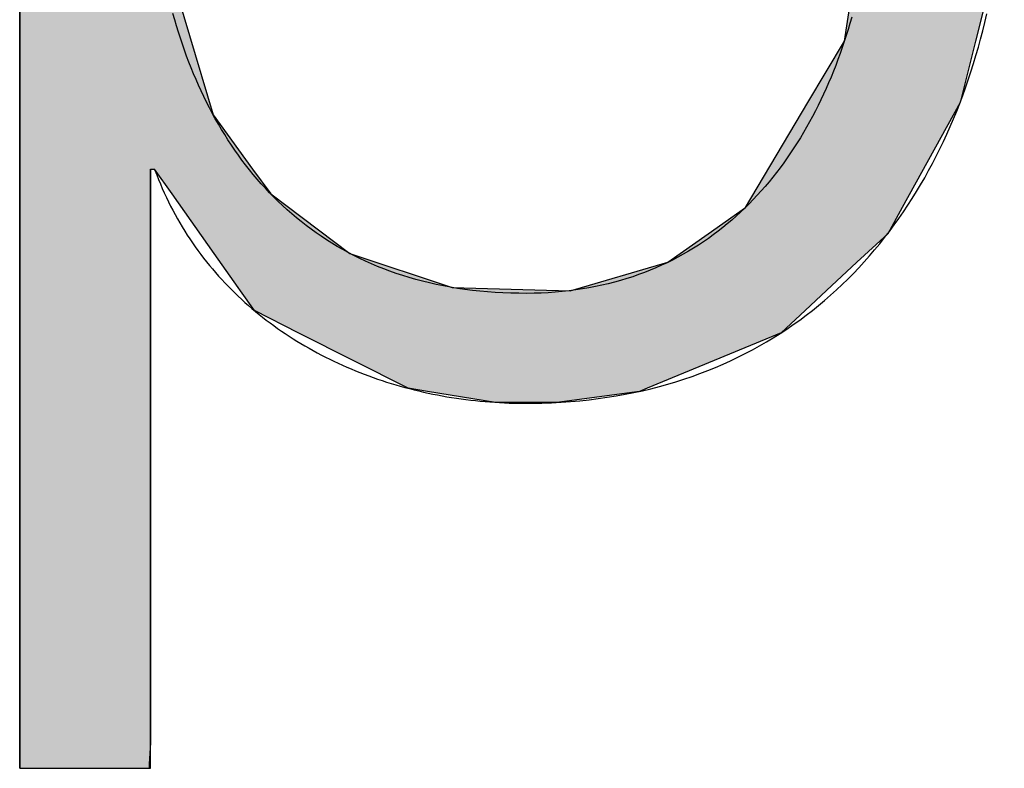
# Model space of a CAD drawing. Extents: x 715 to 7297, y 267 to 3528.
# Tile 27 of 65: x 3469 to 3517, y 448 to 485. Entities that reach past the tile are written whole.
import ezdxf

# ---------------------------------------------------------------- set-up
doc = ezdxf.new("R2010")
doc.units = 0
doc.layers.get('0').update_dxf_attribs({"linetype": 'CONTINUOUS'})
doc.layers.add('LOGO', color=7, linetype='CONTINUOUS')

# ---------------------------------------------------------------- blocks, each defined once
blk = doc.blocks.new('*U30')
at = {"layer": 'LOGO', "color": 30, "linetype": 'CONTINUOUS'}
for p, q in [((32.4314, 7.5887), (33.3658, 7.7745)), ((33.3658, 7.7745), (34.5329, 7.5887)), ((32.0913, 7.5211), (32.4314, 7.5887)), ((34.5329, 7.5887), (34.6532, 7.5211)), ((29.7932, 7.525), (29.8027, 7.5547)), ((29.7932, 7.1099), (29.7932, 7.525)), ((30.6424, 7.5547), (30.6424, 7.525)), ((30.6424, 7.525), (30.6424, 7.1099)), ((31.467, 7.0733), (32.0913, 7.5211)), ((34.6532, 7.5211), (35.4507, 7.0733)), ((29.7932, 7.1007), (29.7932, 7.1099)), ((29.7932, 6.344), (29.7932, 7.1007)), ((30.6424, 7.1099), (30.6424, 7.1007)), ((30.6424, 7.1007), (30.6424, 6.344)), ((31.3563, 6.9939), (31.467, 7.0733)), ((35.4507, 7.0733), (35.519, 6.9939)), ((31.259, 6.9241), (31.3563, 6.9939)), ((35.519, 6.9939), (35.579, 6.9241)), ((31.1526, 6.8478), (31.259, 6.9241)), ((32.7905, 6.9241), (32.3655, 6.8478)), ((34.6087, 6.6444), (33.9765, 6.9241)), ((35.579, 6.9241), (35.8194, 6.6444)), ((31.1009, 6.8107), (31.1526, 6.8478)), ((32.3655, 6.8478), (32.2951, 6.8107)), ((30.9009, 6.5166), (31.1009, 6.8107)), ((32.2951, 6.8107), (31.7377, 6.5166)), ((34.9961, 6.2907), (34.6087, 6.6444)), ((35.8194, 6.6444), (36.1235, 6.2907)), ((30.7586, 6.3073), (30.9009, 6.5166)), ((31.7377, 6.5166), (31.5396, 6.3073)), ((29.7932, 6.2853), (29.7932, 6.344)), ((30.6424, 6.344), (30.6427, 6.2853)), ((29.7932, 6.1198), (29.7932, 6.2853)), ((30.6427, 6.2853), (30.6437, 6.1198)), ((30.6716, 6.1198), (30.7586, 6.3073)), ((31.5396, 6.3073), (31.3623, 6.1198)), ((35.1019, 6.1942), (34.9961, 6.2907)), ((36.1235, 6.2907), (36.1657, 6.1942)), ((35.5276, 5.3035), (35.1019, 6.1942)), ((36.1657, 6.1942), (36.5551, 5.3035)), ((29.7932, 6.0302), (29.7932, 6.1198)), ((31.3623, 6.1198), (31.2775, 6.0302)), ((29.7932, 5.1537), (29.7932, 6.0302)), ((31.2775, 6.0302), (30.9509, 5.1537)), ((35.7007, 4.9414), (35.5276, 5.3035)), ((36.5551, 5.3035), (36.6175, 4.9414)), ((29.7932, 4.7106), (29.7932, 5.1537)), ((30.9509, 5.1537), (30.7858, 4.7106)), ((35.821, 4.2187), (35.7007, 4.9414)), ((36.6175, 4.9414), (36.7421, 4.2187)), ((29.7932, 3.1889), (29.7932, 4.7106)), ((30.7858, 4.7106), (30.749, 3.1889)), ((35.8233, 4.1743), (35.821, 4.2187)), ((36.7421, 4.2187), (36.7497, 4.1743)), ((35.8397, 3.8506), (35.8233, 4.1743)), ((36.7497, 4.1743), (36.7391, 3.8506)), ((35.8402, 3.7771), (35.8397, 3.8506)), ((36.7391, 3.8506), (36.7367, 3.7771)), ((35.7203, 2.9916), (35.8402, 3.7771)), ((36.7367, 3.7771), (36.711, 2.9916)), ((29.7932, 2.3787), (29.7932, 3.1889)), ((30.749, 3.1889), (30.9915, 2.3787)), ((35.6202, 2.3359), (35.7203, 2.9916)), ((36.711, 2.9916), (36.5465, 2.3359)), ((29.7932, 1.8164), (29.7932, 2.3787)), ((30.9915, 2.3787), (31.1598, 1.8164)), ((35.3621, 1.9028), (35.6202, 2.3359)), ((36.5465, 2.3359), (36.4378, 1.9028)), ((34.9208, 1.1621), (35.3621, 1.9028)), ((36.4378, 1.9028), (36.0286, 1.1621)), ((29.7932, 1.4344), (29.7932, 1.8164)), ((31.1598, 1.8164), (31.4378, 1.4344)), ((29.7932, 1.2526), (29.7932, 1.4344)), ((30.716, 1.4344), (30.7156, 1.2526)), ((30.8692, 1.2584), (30.7449, 1.4344)), ((31.4378, 1.4344), (31.566, 1.2584)), ((29.7932, 0.453), (29.7932, 1.2526)), ((30.7156, 1.2526), (30.7156, 0.453)), ((31.1653, 0.839), (30.8692, 1.2584)), ((31.566, 1.2584), (32.124, 0.839)), ((34.6584, 0.9768), (34.9208, 1.1621)), ((36.0286, 1.1621), (35.9262, 0.9768)), ((34.3729, 0.7752), (34.6584, 0.9768)), ((35.9262, 0.9768), (35.7093, 0.7752)), ((31.3353, 0.5981), (31.1653, 0.839)), ((32.124, 0.839), (32.8471, 0.5981)), ((33.6831, 0.5749), (34.3729, 0.7752)), ((35.7093, 0.7752), (35.4936, 0.5749)), ((31.3517, 0.5749), (31.3353, 0.5981)), ((31.4506, 0.4348), (31.3517, 0.5749)), ((32.8471, 0.5981), (33.6831, 0.5749)), ((35.4936, 0.5749), (35.3428, 0.4348)), ((29.7932, -0.3962), (29.7932, 0.453)), ((30.7156, 0.453), (30.7156, -0.3962)), ((31.764, 0.2763), (31.4506, 0.4348)), ((35.3428, 0.4348), (35.1722, 0.2763)), ((32.5362, -0.1141), (31.764, 0.2763)), ((35.1722, 0.2763), (34.2253, -0.1141)), ((32.6736, -0.1362), (32.5362, -0.1141)), ((33.1549, -0.2136), (32.6736, -0.1362)), ((34.1717, -0.1362), (33.5874, -0.2136)), ((34.2253, -0.1141), (34.1717, -0.1362)), ((33.5778, -0.2148), (33.1549, -0.2136)), ((33.5874, -0.2136), (33.5778, -0.2148)), ((29.7932, -0.6814), (29.7932, -0.3962)), ((30.7156, -0.3962), (30.7156, -0.6814)), ((29.7932, -1.5278), (29.7932, -0.6814)), ((30.7156, -0.6814), (30.7156, -1.5278)), ((29.7932, -1.8157), (29.7932, -1.5278)), ((30.7156, -1.5278), (30.7156, -1.8157)), ((29.7932, -2.3524), (29.7932, -1.8157)), ((30.7156, -1.8157), (30.7156, -2.3524)), ((29.7932, -2.6153), (29.7932, -2.3524)), ((30.7156, -2.3524), (30.7156, -2.6153)), ((29.7932, -2.7675), (29.7932, -2.6153)), ((30.7156, -2.6153), (30.707, -2.7675)), ((29.7932, -2.7972), (29.7932, -2.7675)), ((30.707, -2.7675), (30.7053, -2.7972))]:
    blk.add_line(p, q, dxfattribs=at)
at = {"layer": 'LOGO', "color": 30, "linetype": 'CONTINUOUS', "extrusion": (0, 0, -1)}
for points in [[(-33.3658, 7.7745), (-34.5329, 7.5887), (-32.4314, 7.5887)], [(-32.4314, 7.5887), (-34.6532, 7.5211), (-32.0913, 7.5211)], [(-32.4314, 7.5887), (-34.5329, 7.5887), (-34.6532, 7.5211)], [(-29.8027, 7.5547), (-30.6424, 7.525), (-29.7932, 7.525)], [(-29.7932, 7.525), (-30.6424, 7.1099), (-29.7932, 7.1099)], [(-29.7932, 7.525), (-30.6424, 7.525), (-30.6424, 7.1099)], [(-29.8027, 7.5547), (-30.6424, 7.5547), (-30.6424, 7.525)], [(-32.0913, 7.5211), (-35.4507, 7.0733), (-31.467, 7.0733)], [(-32.0913, 7.5211), (-34.6532, 7.5211), (-35.4507, 7.0733)], [(-29.7932, 7.1099), (-30.6424, 7.1007), (-29.7932, 7.1007)], [(-29.7932, 7.1099), (-30.6424, 7.1099), (-30.6424, 7.1007)], [(-29.7932, 7.1007), (-30.6424, 6.344), (-29.7932, 6.344)], [(-29.7932, 7.1007), (-30.6424, 7.1007), (-30.6424, 6.344)], [(-31.467, 7.0733), (-35.519, 6.9939), (-31.3563, 6.9939)], [(-31.467, 7.0733), (-35.4507, 7.0733), (-35.519, 6.9939)], [(-31.3563, 6.9939), (-32.7905, 6.9241), (-31.259, 6.9241)], [(-31.3563, 6.9939), (-33.1791, 6.9939), (-32.7905, 6.9241)], [(-33.1791, 6.9939), (-35.579, 6.9241), (-33.9765, 6.9241)], [(-33.1791, 6.9939), (-35.519, 6.9939), (-35.579, 6.9241)], [(-31.259, 6.9241), (-32.3655, 6.8478), (-31.1526, 6.8478)], [(-31.259, 6.9241), (-32.7905, 6.9241), (-32.3655, 6.8478)], [(-33.9765, 6.9241), (-35.8194, 6.6444), (-34.6087, 6.6444)], [(-33.9765, 6.9241), (-35.579, 6.9241), (-35.8194, 6.6444)], [(-31.1526, 6.8478), (-32.2951, 6.8107), (-31.1009, 6.8107)], [(-31.1526, 6.8478), (-32.3655, 6.8478), (-32.2951, 6.8107)], [(-31.1009, 6.8107), (-31.7377, 6.5166), (-30.9009, 6.5166)], [(-31.1009, 6.8107), (-32.2951, 6.8107), (-31.7377, 6.5166)], [(-34.6087, 6.6444), (-36.1235, 6.2907), (-34.9961, 6.2907)], [(-34.6087, 6.6444), (-35.8194, 6.6444), (-36.1235, 6.2907)], [(-30.9009, 6.5166), (-31.5396, 6.3073), (-30.7586, 6.3073)], [(-30.9009, 6.5166), (-31.7377, 6.5166), (-31.5396, 6.3073)], [(-29.7932, 6.344), (-30.6427, 6.2853), (-29.7932, 6.2853)], [(-29.7932, 6.344), (-30.6424, 6.344), (-30.6427, 6.2853)], [(-29.7932, 6.2853), (-30.6437, 6.1198), (-29.7932, 6.1198)], [(-29.7932, 6.2853), (-30.6427, 6.2853), (-30.6437, 6.1198)], [(-30.7586, 6.3073), (-31.3623, 6.1198), (-30.6716, 6.1198)], [(-30.7586, 6.3073), (-31.5396, 6.3073), (-31.3623, 6.1198)], [(-34.9961, 6.2907), (-36.1657, 6.1942), (-35.1019, 6.1942)], [(-34.9961, 6.2907), (-36.1235, 6.2907), (-36.1657, 6.1942)], [(-35.1019, 6.1942), (-36.5551, 5.3035), (-35.5276, 5.3035)], [(-35.1019, 6.1942), (-36.1657, 6.1942), (-36.5551, 5.3035)], [(-29.7932, 6.1198), (-31.2775, 6.0302), (-29.7932, 6.0302)], [(-29.7932, 6.1198), (-31.3623, 6.1198), (-31.2775, 6.0302)], [(-29.7932, 6.0302), (-30.9509, 5.1537), (-29.7932, 5.1537)], [(-29.7932, 6.0302), (-31.2775, 6.0302), (-30.9509, 5.1537)], [(-35.5276, 5.3035), (-36.6175, 4.9414), (-35.7007, 4.9414)], [(-35.5276, 5.3035), (-36.5551, 5.3035), (-36.6175, 4.9414)], [(-29.7932, 5.1537), (-30.7858, 4.7106), (-29.7932, 4.7106)], [(-29.7932, 5.1537), (-30.9509, 5.1537), (-30.7858, 4.7106)], [(-35.7007, 4.9414), (-36.7421, 4.2187), (-35.821, 4.2187)], [(-35.7007, 4.9414), (-36.6175, 4.9414), (-36.7421, 4.2187)], [(-29.7932, 4.7106), (-30.749, 3.1889), (-29.7932, 3.1889)], [(-29.7932, 4.7106), (-30.7858, 4.7106), (-30.749, 3.1889)], [(-35.821, 4.2187), (-36.7497, 4.1743), (-35.8233, 4.1743)], [(-35.821, 4.2187), (-36.7421, 4.2187), (-36.7497, 4.1743)], [(-35.8233, 4.1743), (-36.7391, 3.8506), (-35.8397, 3.8506)], [(-35.8233, 4.1743), (-36.7497, 4.1743), (-36.7391, 3.8506)], [(-35.8397, 3.8506), (-36.7367, 3.7771), (-35.8402, 3.7771)], [(-35.8397, 3.8506), (-36.7391, 3.8506), (-36.7367, 3.7771)], [(-35.8402, 3.7771), (-36.711, 2.9916), (-35.7203, 2.9916)], [(-35.8402, 3.7771), (-36.7367, 3.7771), (-36.711, 2.9916)], [(-29.7932, 3.1889), (-30.9915, 2.3787), (-29.7932, 2.3787)], [(-29.7932, 3.1889), (-30.749, 3.1889), (-30.9915, 2.3787)], [(-35.7203, 2.9916), (-36.5465, 2.3359), (-35.6202, 2.3359)], [(-35.7203, 2.9916), (-36.711, 2.9916), (-36.5465, 2.3359)], [(-29.7932, 2.3787), (-31.1598, 1.8164), (-29.7932, 1.8164)], [(-29.7932, 2.3787), (-30.9915, 2.3787), (-31.1598, 1.8164)], [(-35.6202, 2.3359), (-36.4378, 1.9028), (-35.3621, 1.9028)], [(-35.6202, 2.3359), (-36.5465, 2.3359), (-36.4378, 1.9028)], [(-35.3621, 1.9028), (-36.0286, 1.1621), (-34.9208, 1.1621)], [(-35.3621, 1.9028), (-36.4378, 1.9028), (-36.0286, 1.1621)], [(-29.7932, 1.8164), (-31.4378, 1.4344), (-29.7932, 1.4344)], [(-29.7932, 1.8164), (-31.1598, 1.8164), (-31.4378, 1.4344)], [(-29.7932, 1.4344), (-30.7156, 1.2526), (-29.7932, 1.2526)], [(-29.7932, 1.4344), (-30.716, 1.4344), (-30.7156, 1.2526)], [(-30.7449, 1.4344), (-31.566, 1.2584), (-30.8692, 1.2584)], [(-30.7449, 1.4344), (-31.4378, 1.4344), (-31.566, 1.2584)], [(-29.7932, 1.2526), (-30.7156, 0.453), (-29.7932, 0.453)], [(-29.7932, 1.2526), (-30.7156, 1.2526), (-30.7156, 0.453)], [(-30.8692, 1.2584), (-32.124, 0.839), (-31.1653, 0.839)], [(-30.8692, 1.2584), (-31.566, 1.2584), (-32.124, 0.839)], [(-34.9208, 1.1621), (-35.9262, 0.9768), (-34.6584, 0.9768)], [(-34.9208, 1.1621), (-36.0286, 1.1621), (-35.9262, 0.9768)], [(-34.6584, 0.9768), (-35.7093, 0.7752), (-34.3729, 0.7752)], [(-34.6584, 0.9768), (-35.9262, 0.9768), (-35.7093, 0.7752)], [(-31.1653, 0.839), (-32.8471, 0.5981), (-31.3353, 0.5981)], [(-31.1653, 0.839), (-32.124, 0.839), (-32.8471, 0.5981)], [(-34.3729, 0.7752), (-35.4936, 0.5749), (-33.6831, 0.5749)], [(-34.3729, 0.7752), (-35.7093, 0.7752), (-35.4936, 0.5749)], [(-31.3353, 0.5981), (-33.6831, 0.5749), (-31.3517, 0.5749)], [(-31.3353, 0.5981), (-32.8471, 0.5981), (-33.6831, 0.5749)], [(-31.3517, 0.5749), (-35.3428, 0.4348), (-31.4506, 0.4348)], [(-31.3517, 0.5749), (-35.4936, 0.5749), (-35.3428, 0.4348)], [(-29.7932, 0.453), (-30.7156, -0.3962), (-29.7932, -0.3962)], [(-29.7932, 0.453), (-30.7156, 0.453), (-30.7156, -0.3962)], [(-31.4506, 0.4348), (-35.1722, 0.2763), (-31.764, 0.2763)], [(-31.4506, 0.4348), (-35.3428, 0.4348), (-35.1722, 0.2763)], [(-31.764, 0.2763), (-34.2253, -0.1141), (-32.5362, -0.1141)], [(-31.764, 0.2763), (-35.1722, 0.2763), (-34.2253, -0.1141)], [(-32.5362, -0.1141), (-34.1717, -0.1362), (-32.6736, -0.1362)], [(-32.5362, -0.1141), (-34.2253, -0.1141), (-34.1717, -0.1362)], [(-32.6736, -0.1362), (-33.5874, -0.2136), (-33.1549, -0.2136)], [(-32.6736, -0.1362), (-34.1717, -0.1362), (-33.5874, -0.2136)], [(-33.1549, -0.2136), (-33.5874, -0.2136), (-33.5778, -0.2148)], [(-29.7932, -0.3962), (-30.7156, -0.6814), (-29.7932, -0.6814)], [(-29.7932, -0.3962), (-30.7156, -0.3962), (-30.7156, -0.6814)], [(-29.7932, -0.6814), (-30.7156, -1.5278), (-29.7932, -1.5278)], [(-29.7932, -0.6814), (-30.7156, -0.6814), (-30.7156, -1.5278)], [(-29.7932, -1.5278), (-30.7156, -1.8157), (-29.7932, -1.8157)], [(-29.7932, -1.5278), (-30.7156, -1.5278), (-30.7156, -1.8157)], [(-29.7932, -1.8157), (-30.7156, -2.3524), (-29.7932, -2.3524)], [(-29.7932, -1.8157), (-30.7156, -1.8157), (-30.7156, -2.3524)], [(-29.7932, -2.3524), (-30.7156, -2.6153), (-29.7932, -2.6153)], [(-29.7932, -2.3524), (-30.7156, -2.3524), (-30.7156, -2.6153)], [(-29.7932, -2.6153), (-30.707, -2.7675), (-29.7932, -2.7675)], [(-29.7932, -2.6153), (-30.7156, -2.6153), (-30.707, -2.7675)], [(-29.7932, -2.7675), (-30.7053, -2.7972), (-29.7932, -2.7972)], [(-29.7932, -2.7675), (-30.707, -2.7675), (-30.7053, -2.7972)]]:
    blk.add_solid(points, dxfattribs=at)
blk = doc.blocks.new('KLAUS')
at = {"layer": 'LOGO'}
for points in [[(29.7932, -2.7972, 0), (29.7935, -2.7972, 0), (29.7943, -2.7972, 0), (29.7957, -2.7972, 0), (29.7976, -2.7972, 0), (29.8001, -2.7972, 0), (29.803, -2.7972, 0), (29.8065, -2.7972, 0), (29.8104, -2.7972, 0), (29.8149, -2.7972, 0), (29.8198, -2.7972, 0), (29.8251, -2.7972, 0), (29.8309, -2.7972, 0), (29.8371, -2.7972, 0), (29.8437, -2.7972, 0), (29.8508, -2.7972, 0), (29.8582, -2.7972, 0), (29.866, -2.7972, 0), (29.8742, -2.7972, 0), (29.8828, -2.7972, 0), (29.8917, -2.7972, 0), (29.9009, -2.7972, 0), (29.9105, -2.7972, 0), (29.9204, -2.7972, 0), (29.9306, -2.7972, 0), (29.9411, -2.7972, 0), (29.9518, -2.7972, 0), (29.9629, -2.7972, 0), (29.9742, -2.7972, 0), (29.9857, -2.7972, 0), (29.9975, -2.7972, 0), (30.0095, -2.7972, 0), (30.0217, -2.7972, 0), (30.0341, -2.7972, 0), (30.0467, -2.7972, 0), (30.0594, -2.7972, 0), (30.0724, -2.7972, 0), (30.0855, -2.7972, 0), (30.0987, -2.7972, 0), (30.1121, -2.7972, 0), (30.1255, -2.7972, 0), (30.1391, -2.7972, 0), (30.1528, -2.7972, 0), (30.1666, -2.7972, 0), (30.1804, -2.7972, 0), (30.1943, -2.7972, 0), (30.2083, -2.7972, 0), (30.2223, -2.7972, 0), (30.2363, -2.7972, 0), (30.2503, -2.7972, 0), (30.2644, -2.7972, 0), (30.2784, -2.7972, 0), (30.2924, -2.7972, 0), (30.3064, -2.7972, 0), (30.3203, -2.7972, 0), (30.3342, -2.7972, 0), (30.348, -2.7972, 0), (30.3617, -2.7972, 0), (30.3754, -2.7972, 0), (30.3889, -2.7972, 0), (30.4023, -2.7972, 0), (30.4157, -2.7972, 0), (30.4288, -2.7972, 0), (30.4419, -2.7972, 0), (30.4547, -2.7972, 0), (30.4674, -2.7972, 0), (30.4799, -2.7972, 0), (30.4923, -2.7972, 0), (30.5044, -2.7972, 0), (30.5163, -2.7972, 0), (30.528, -2.7972, 0), (30.5394, -2.7972, 0), (30.5506, -2.7972, 0), (30.5615, -2.7972, 0), (30.5722, -2.7972, 0), (30.5825, -2.7972, 0), (30.5926, -2.7972, 0), (30.6023, -2.7972, 0), (30.6118, -2.7972, 0), (30.6209, -2.7972, 0), (30.6297, -2.7972, 0), (30.6381, -2.7972, 0), (30.6461, -2.7972, 0), (30.6538, -2.7972, 0), (30.661, -2.7972, 0), (30.6679, -2.7972, 0), (30.6744, -2.7972, 0), (30.6804, -2.7972, 0), (30.686, -2.7972, 0), (30.6912, -2.7972, 0), (30.6959, -2.7972, 0), (30.7001, -2.7972, 0), (30.7038, -2.7972, 0), (30.7071, -2.7972, 0), (30.7098, -2.7972, 0), (30.7121, -2.7972, 0), (30.7138, -2.7972, 0), (30.7149, -2.7972, 0), (30.7155, -2.7972, 0), (30.7156, -2.7969, 0), (30.7156, -2.7946, 0), (30.7156, -2.7897, 0), (30.7156, -2.7823, 0), (30.7156, -2.7725, 0), (30.7156, -2.7602, 0), (30.7156, -2.7457, 0), (30.7156, -2.7289, 0), (30.7156, -2.7099, 0), (30.7156, -2.6887, 0), (30.7156, -2.6654, 0), (30.7156, -2.6401, 0), (30.7156, -2.6127, 0), (30.7156, -2.5834, 0), (30.7156, -2.5522, 0), (30.7156, -2.5191, 0), (30.7156, -2.4842, 0), (30.7156, -2.4476, 0), (30.7156, -2.4093, 0), (30.7156, -2.3694, 0), (30.7156, -2.3279, 0), (30.7156, -2.2848, 0), (30.7156, -2.2403, 0), (30.7156, -2.1943, 0), (30.7156, -2.147, 0), (30.7156, -2.0984, 0), (30.7156, -2.0485, 0), (30.7156, -1.9973, 0), (30.7156, -1.9451, 0), (30.7156, -1.8917, 0), (30.7156, -1.8373, 0), (30.7156, -1.7818, 0), (30.7156, -1.7254, 0), (30.7156, -1.6682, 0), (30.7156, -1.61, 0), (30.7156, -1.5511, 0), (30.7156, -1.4915, 0), (30.7156, -1.4311, 0), (30.7156, -1.3702, 0), (30.7156, -1.3087, 0), (30.7156, -1.2466, 0), (30.7156, -1.1841, 0), (30.7156, -1.1211, 0), (30.7156, -1.0578, 0), (30.7156, -0.9942, 0), (30.7156, -0.9303, 0), (30.7156, -0.8663, 0), (30.7156, -0.802, 0), (30.7156, -0.7377, 0), (30.7156, -0.6733, 0), (30.7156, -0.6089, 0), (30.7156, -0.5446, 0), (30.7156, -0.4804, 0), (30.7156, -0.4164, 0), (30.7156, -0.3526, 0), (30.7156, -0.289, 0), (30.7156, -0.2258, 0), (30.7156, -0.163, 0), (30.7156, -0.1005, 0), (30.7156, -0.0386, 0), (30.7156, 0.0228, 0), (30.7156, 0.0836, 0), (30.7156, 0.1437, 0), (30.7156, 0.2032, 0), (30.7156, 0.2619, 0), (30.7156, 0.3198, 0), (30.7156, 0.3769, 0), (30.7156, 0.433, 0), (30.7156, 0.4882, 0), (30.7156, 0.5424, 0), (30.7156, 0.5955, 0), (30.7156, 0.6475, 0), (30.7156, 0.6983, 0), (30.7156, 0.7479, 0), (30.7156, 0.7962, 0), (30.7156, 0.8432, 0), (30.7156, 0.8888, 0), (30.7156, 0.933, 0), (30.7156, 0.9757, 0), (30.7156, 1.0168, 0), (30.7156, 1.0563, 0), (30.7156, 1.0942, 0), (30.7156, 1.1304, 0), (30.7156, 1.1648, 0), (30.7156, 1.1974, 0), (30.7156, 1.2282, 0), (30.7156, 1.257, 0), (30.7156, 1.2839, 0), (30.7156, 1.3087, 0), (30.7156, 1.3315, 0), (30.7156, 1.3521, 0), (30.7156, 1.3706, 0), (30.7156, 1.3868, 0), (30.7156, 1.4008, 0), (30.7156, 1.4124, 0), (30.7156, 1.4216, 0), (30.7156, 1.4284, 0), (30.7156, 1.4327, 0), (30.7156, 1.4344, 0), (30.7156, 1.4345, 0), (30.7157, 1.4345, 0), (30.7157, 1.4345, 0), (30.7158, 1.4345, 0), (30.7158, 1.4345, 0), (30.7159, 1.4345, 0), (30.716, 1.4345, 0), (30.7162, 1.4345, 0), (30.7163, 1.4345, 0), (30.7164, 1.4345, 0), (30.7166, 1.4345, 0), (30.7168, 1.4345, 0), (30.717, 1.4345, 0), (30.7172, 1.4345, 0), (30.7174, 1.4345, 0), (30.7177, 1.4345, 0), (30.7179, 1.4345, 0), (30.7182, 1.4345, 0), (30.7184, 1.4345, 0), (30.7187, 1.4345, 0), (30.719, 1.4345, 0), (30.7193, 1.4345, 0), (30.7196, 1.4345, 0), (30.7199, 1.4345, 0), (30.7203, 1.4345, 0), (30.7206, 1.4345, 0), (30.721, 1.4345, 0), (30.7213, 1.4345, 0), (30.7217, 1.4345, 0), (30.722, 1.4345, 0), (30.7224, 1.4345, 0), (30.7228, 1.4345, 0), (30.7232, 1.4345, 0), (30.7236, 1.4345, 0), (30.724, 1.4345, 0), (30.7244, 1.4345, 0), (30.7248, 1.4345, 0), (30.7253, 1.4345, 0), (30.7257, 1.4345, 0), (30.7261, 1.4345, 0), (30.7265, 1.4345, 0), (30.727, 1.4345, 0), (30.7274, 1.4345, 0), (30.7278, 1.4345, 0), (30.7283, 1.4345, 0), (30.7287, 1.4345, 0), (30.7292, 1.4345, 0), (30.7296, 1.4345, 0), (30.7301, 1.4345, 0), (30.7305, 1.4345, 0), (30.731, 1.4345, 0), (30.7314, 1.4345, 0), (30.7318, 1.4345, 0), (30.7323, 1.4345, 0), (30.7327, 1.4345, 0), (30.7332, 1.4345, 0), (30.7336, 1.4345, 0), (30.734, 1.4345, 0), (30.7345, 1.4345, 0), (30.7349, 1.4345, 0), (30.7353, 1.4345, 0), (30.7357, 1.4345, 0), (30.7362, 1.4345, 0), (30.7366, 1.4345, 0), (30.737, 1.4345, 0), (30.7374, 1.4345, 0), (30.7378, 1.4345, 0), (30.7381, 1.4345, 0), (30.7385, 1.4345, 0), (30.7389, 1.4345, 0), (30.7393, 1.4345, 0), (30.7396, 1.4345, 0), (30.74, 1.4345, 0), (30.7403, 1.4345, 0), (30.7406, 1.4345, 0), (30.741, 1.4345, 0), (30.7413, 1.4345, 0), (30.7416, 1.4345, 0), (30.7419, 1.4345, 0), (30.7421, 1.4345, 0), (30.7424, 1.4345, 0), (30.7427, 1.4345, 0), (30.7429, 1.4345, 0), (30.7431, 1.4345, 0), (30.7434, 1.4345, 0), (30.7436, 1.4345, 0), (30.7438, 1.4345, 0), (30.7439, 1.4345, 0), (30.7441, 1.4345, 0), (30.7443, 1.4345, 0), (30.7444, 1.4345, 0), (30.7445, 1.4345, 0), (30.7446, 1.4345, 0), (30.7447, 1.4345, 0), (30.7448, 1.4345, 0), (30.7448, 1.4345, 0), (30.7449, 1.4345, 0), (30.7449, 1.4345, 0), (30.7479, 1.4262, 0), (30.7603, 1.3935, 0), (30.7731, 1.3611, 0), (30.7863, 1.329, 0), (30.7999, 1.2972, 0), (30.8139, 1.2657, 0), (30.8284, 1.2346, 0), (30.8433, 1.2037, 0), (30.8585, 1.1732, 0), (30.8742, 1.143, 0), (30.8903, 1.1132, 0), (30.9067, 1.0836, 0), (30.9235, 1.0544, 0), (30.9408, 1.0255, 0), (30.9584, 0.9969, 0), (30.9763, 0.9686, 0), (30.9947, 0.9407, 0), (31.0134, 0.9131, 0), (31.0324, 0.8858, 0), (31.0519, 0.8588, 0), (31.0716, 0.8321, 0), (31.0918, 0.8058, 0), (31.1122, 0.7798, 0), (31.133, 0.7541, 0), (31.1542, 0.7288, 0), (31.1757, 0.7037, 0), (31.1975, 0.679, 0), (31.2196, 0.6546, 0), (31.242, 0.6306, 0), (31.2648, 0.6069, 0), (31.2879, 0.5835, 0), (31.3113, 0.5604, 0), (31.3349, 0.5376, 0), (31.3589, 0.5152, 0), (31.3832, 0.4931, 0), (31.4077, 0.4714, 0), (31.4326, 0.45, 0), (31.4577, 0.4289, 0), (31.4831, 0.4081, 0), (31.5088, 0.3876, 0), (31.5347, 0.3675, 0), (31.561, 0.3478, 0), (31.5874, 0.3283, 0), (31.6141, 0.3092, 0), (31.6411, 0.2904, 0), (31.6683, 0.272, 0), (31.6958, 0.2539, 0), (31.7235, 0.2361, 0), (31.7515, 0.2186, 0), (31.7796, 0.2015, 0), (31.808, 0.1847, 0), (31.8366, 0.1683, 0), (31.8655, 0.1522, 0), (31.8945, 0.1364, 0), (31.9238, 0.121, 0), (31.9533, 0.1059, 0), (31.9829, 0.0911, 0), (32.0128, 0.0767, 0), (32.0428, 0.0626, 0), (32.0731, 0.0488, 0), (32.1035, 0.0354, 0), (32.1341, 0.0223, 0), (32.1649, 0.0096, 0), (32.1958, -0.0028, 0), (32.227, -0.0149, 0), (32.2582, -0.0266, 0), (32.2897, -0.038, 0), (32.3213, -0.049, 0), (32.353, -0.0597, 0), (32.3849, -0.0701, 0), (32.4169, -0.0801, 0), (32.4491, -0.0898, 0), (32.4814, -0.0991, 0), (32.5139, -0.1081, 0), (32.5464, -0.1167, 0), (32.5791, -0.125, 0), (32.6119, -0.133, 0), (32.6448, -0.1406, 0), (32.6778, -0.1479, 0), (32.7109, -0.1548, 0), (32.7442, -0.1613, 0), (32.7775, -0.1676, 0), (32.8109, -0.1735, 0), (32.8444, -0.179, 0), (32.8779, -0.1842, 0), (32.9116, -0.189, 0), (32.9453, -0.1935, 0), (32.9791, -0.1977, 0), (33.013, -0.2015, 0), (33.0469, -0.2049, 0), (33.0809, -0.208, 0), (33.1149, -0.2108, 0), (33.149, -0.2132, 0), (33.1832, -0.2152, 0), (33.2173, -0.2169, 0), (33.2515, -0.2183, 0), (33.2858, -0.2193, 0), (33.32, -0.2199, 0), (33.3543, -0.2202, 0), (33.4122, -0.22, 0), (33.4813, -0.2186, 0), (33.5497, -0.2162, 0), (33.6173, -0.2126, 0), (33.6842, -0.2079, 0), (33.7503, -0.2021, 0), (33.8157, -0.1952, 0), (33.8803, -0.1872, 0), (33.9443, -0.1782, 0), (34.0074, -0.1681, 0), (34.0699, -0.1569, 0), (34.1316, -0.1447, 0), (34.1926, -0.1315, 0), (34.2528, -0.1172, 0), (34.3124, -0.102, 0), (34.3711, -0.0857, 0), (34.4292, -0.0684, 0), (34.4865, -0.0502, 0), (34.5431, -0.0309, 0), (34.599, -0.0108, 0), (34.6541, 0.0104, 0), (34.7085, 0.0325, 0), (34.7622, 0.0555, 0), (34.8152, 0.0794, 0), (34.8674, 0.1043, 0), (34.9189, 0.13, 0), (34.9697, 0.1567, 0), (35.0197, 0.1842, 0), (35.0691, 0.2126, 0), (35.1177, 0.2419, 0), (35.1655, 0.272, 0), (35.2127, 0.303, 0), (35.2592, 0.3348, 0), (35.3049, 0.3674, 0), (35.3499, 0.4009, 0), (35.3942, 0.4351, 0), (35.4377, 0.4702, 0), (35.4806, 0.506, 0), (35.5227, 0.5426, 0), (35.5641, 0.58, 0), (35.6048, 0.6181, 0), (35.6448, 0.657, 0), (35.6841, 0.6966, 0), (35.7226, 0.7369, 0), (35.7605, 0.7779, 0), (35.7976, 0.8197, 0), (35.834, 0.8621, 0), (35.8697, 0.9053, 0), (35.9047, 0.9491, 0), (35.939, 0.9936, 0), (35.9726, 1.0387, 0), (36.0054, 1.0845, 0), (36.0376, 1.1309, 0), (36.0691, 1.1779, 0), (36.0998, 1.2256, 0), (36.1298, 1.2738, 0), (36.1592, 1.3227, 0), (36.1878, 1.3722, 0), (36.2157, 1.4222, 0), (36.2429, 1.4728, 0), (36.2695, 1.5239, 0), (36.2953, 1.5756, 0), (36.3204, 1.6279, 0), (36.3448, 1.6806, 0), (36.3685, 1.7339, 0), (36.3915, 1.7877, 0), (36.4139, 1.842, 0), (36.4355, 1.8967, 0), (36.4564, 1.952, 0), (36.4766, 2.0077, 0), (36.4961, 2.0639, 0), (36.515, 2.1205, 0), (36.5331, 2.1776, 0), (36.5505, 2.2351, 0), (36.5673, 2.293, 0), (36.5833, 2.3513, 0), (36.5987, 2.41, 0), (36.6133, 2.4691, 0), (36.6273, 2.5286, 0)], [(29.7932, 2.5559, 0), (29.7932, 2.3984, 0), (29.7932, 2.2409, 0), (29.7932, 2.0836, 0), (29.7932, 1.9264, 0), (29.7932, 1.7697, 0), (29.7932, 1.6134, 0), (29.7932, 1.4578, 0), (29.7932, 1.3029, 0), (29.7932, 1.1489, 0), (29.7932, 0.996, 0), (29.7932, 0.8442, 0), (29.7932, 0.6936, 0), (29.7932, 0.5445, 0), (29.7932, 0.3969, 0), (29.7932, 0.251, 0), (29.7932, 0.1069, 0), (29.7932, -0.0353, 0), (29.7932, -0.1754, 0), (29.7932, -0.3133, 0), (29.7932, -0.4489, 0), (29.7932, -0.5821, 0), (29.7932, -0.7127, 0), (29.7932, -0.8406, 0), (29.7932, -0.9656, 0), (29.7932, -1.0877, 0), (29.7932, -1.2067, 0), (29.7932, -1.3224, 0), (29.7932, -1.4348, 0), (29.7932, -1.5438, 0), (29.7932, -1.6491, 0), (29.7932, -1.7506, 0), (29.7932, -1.8483, 0), (29.7932, -1.942, 0), (29.7932, -2.0316, 0), (29.7932, -2.1169, 0), (29.7932, -2.1978, 0), (29.7932, -2.2742, 0), (29.7932, -2.3459, 0), (29.7932, -2.4128, 0), (29.7932, -2.4749, 0), (29.7932, -2.5319, 0), (29.7932, -2.5837, 0), (29.7932, -2.6302, 0), (29.7932, -2.6713, 0), (29.7932, -2.7068, 0), (29.7932, -2.7367, 0), (29.7932, -2.7607, 0), (29.7932, -2.7788, 0), (29.7932, -2.7908, 0), (29.7932, -2.7966, 0), (29.7932, -2.7972, 0), (29.7932, -2.7972, 0), (29.7932, -2.7972, 0), (29.7932, -2.7972, 0), (29.7932, -2.7972, 0), (29.7932, -2.7972, 0), (29.7932, -2.7972, 0), (29.7932, -2.7972, 0), (29.7932, -2.7972, 0), (29.7932, -2.7972, 0), (29.7932, -2.7972, 0), (29.7932, -2.7972, 0), (29.7932, -2.7972, 0), (29.7932, -2.7972, 0), (29.7932, -2.7972, 0), (29.7932, -2.7972, 0), (29.7932, -2.7972, 0), (29.7932, -2.7972, 0), (29.7932, -2.7972, 0), (29.7932, -2.7972, 0), (29.7932, -2.7972, 0), (29.7932, -2.7972, 0), (29.7932, -2.7972, 0), (29.7932, -2.7972, 0), (29.7932, -2.7972, 0), (29.7932, -2.7972, 0), (29.7932, -2.7972, 0), (29.7932, -2.7972, 0), (29.7932, -2.7972, 0), (29.7932, -2.7972, 0), (29.7932, -2.7972, 0), (29.7932, -2.7972, 0), (29.7932, -2.7972, 0), (29.7932, -2.7972, 0), (29.7932, -2.7972, 0), (29.7932, -2.7972, 0), (29.7932, -2.7972, 0), (29.7932, -2.7972, 0), (29.7932, -2.7972, 0), (29.7932, -2.7972, 0), (29.7932, -2.7972, 0), (29.7932, -2.7972, 0), (29.7932, -2.7972, 0), (29.7932, -2.7972, 0), (29.7932, -2.7972, 0), (29.7932, -2.7972, 0), (29.7932, -2.7972, 0), (29.7932, -2.7972, 0), (29.7932, -2.7972, 0), (29.7932, -2.7972, 0), (29.7932, -2.7972, 0), (29.7932, -2.7972, 0), (29.7932, -2.7972, 0), (29.7932, -2.7972, 0), (29.7932, -2.7972, 0), (29.7932, -2.7972, 0), (29.7932, -2.7972, 0), (29.7932, -2.7972, 0), (29.7932, -2.7972, 0), (29.7932, -2.7972, 0), (29.7932, -2.7972, 0), (29.7932, -2.7972, 0), (29.7932, -2.7972, 0), (29.7932, -2.7972, 0), (29.7932, -2.7972, 0), (29.7932, -2.7972, 0), (29.7932, -2.7972, 0), (29.7932, -2.7972, 0), (29.7932, -2.7972, 0), (29.7932, -2.7972, 0), (29.7932, -2.7972, 0), (29.7932, -2.7972, 0), (29.7932, -2.7972, 0), (29.7932, -2.7972, 0), (29.7932, -2.7972, 0), (29.7932, -2.7972, 0), (29.7932, -2.7972, 0), (29.7932, -2.7972, 0), (29.7932, -2.7972, 0), (29.7932, -2.7972, 0), (29.7932, -2.7972, 0), (29.7932, -2.7972, 0), (29.7932, -2.7972, 0), (29.7932, -2.7972, 0), (29.7932, -2.7972, 0), (29.7932, -2.7972, 0), (29.7932, -2.7972, 0), (29.7932, -2.7972, 0), (29.7932, -2.7972, 0), (29.7932, -2.7972, 0), (29.7932, -2.7972, 0), (29.7932, -2.7972, 0), (29.7932, -2.7972, 0), (29.7932, -2.7972, 0), (29.7932, -2.7972, 0), (29.7932, -2.7972, 0), (29.7932, -2.7972, 0), (29.7932, -2.7972, 0), (29.7932, -2.7972, 0)], [(35.672, 2.5056, 0), (35.6595, 2.4621, 0), (35.6466, 2.4189, 0), (35.6332, 2.3759, 0), (35.6193, 2.3332, 0), (35.605, 2.2908, 0), (35.5901, 2.2486, 0), (35.5748, 2.2067, 0), (35.5591, 2.1651, 0), (35.5428, 2.1238, 0), (35.5261, 2.0828, 0), (35.5089, 2.0421, 0), (35.4912, 2.0018, 0), (35.473, 1.9618, 0), (35.4544, 1.9221, 0), (35.4352, 1.8828, 0), (35.4156, 1.8439, 0), (35.3954, 1.8054, 0), (35.3748, 1.7672, 0), (35.3537, 1.7295, 0), (35.3321, 1.6921, 0), (35.3099, 1.6552, 0), (35.2873, 1.6187, 0), (35.2642, 1.5827, 0), (35.2406, 1.5471, 0), (35.2164, 1.5119, 0), (35.1918, 1.4773, 0), (35.1667, 1.4431, 0), (35.141, 1.4094, 0), (35.1148, 1.3761, 0), (35.0881, 1.3435, 0), (35.0609, 1.3113, 0), (35.0332, 1.2796, 0), (35.0049, 1.2485, 0), (34.9762, 1.2179, 0), (34.9469, 1.1879, 0), (34.9171, 1.1585, 0), (34.8867, 1.1296, 0), (34.8558, 1.1013, 0), (34.8244, 1.0736, 0), (34.7925, 1.0465, 0), (34.76, 1.02, 0), (34.727, 0.9942, 0), (34.6934, 0.969, 0), (34.6593, 0.9444, 0), (34.6247, 0.9205, 0), (34.5895, 0.8973, 0), (34.5538, 0.8747, 0), (34.5175, 0.8528, 0), (34.4807, 0.8316, 0), (34.4433, 0.8111, 0), (34.4054, 0.7914, 0), (34.3669, 0.7723, 0), (34.3278, 0.754, 0), (34.2882, 0.7364, 0), (34.2481, 0.7196, 0), (34.2074, 0.7035, 0), (34.1661, 0.6882, 0), (34.1242, 0.6737, 0), (34.0818, 0.66, 0), (34.0388, 0.6471, 0), (33.9952, 0.635, 0), (33.9511, 0.6237, 0), (33.9064, 0.6133, 0), (33.8611, 0.6037, 0), (33.8152, 0.5949, 0), (33.7688, 0.587, 0), (33.7217, 0.58, 0), (33.6741, 0.5738, 0), (33.6259, 0.5686, 0), (33.5771, 0.5642, 0), (33.5278, 0.5608, 0), (33.4778, 0.5582, 0), (33.4272, 0.5566, 0), (33.3761, 0.556, 0), (33.3199, 0.5563, 0), (33.2633, 0.5575, 0), (33.2074, 0.5596, 0), (33.1522, 0.5627, 0), (33.0977, 0.5667, 0), (33.0439, 0.5716, 0), (32.9909, 0.5774, 0), (32.9385, 0.5841, 0), (32.8869, 0.5916, 0), (32.836, 0.6001, 0), (32.7858, 0.6093, 0), (32.7362, 0.6194, 0), (32.6874, 0.6304, 0), (32.6392, 0.6422, 0), (32.5918, 0.6548, 0), (32.545, 0.6682, 0), (32.4989, 0.6823, 0), (32.4535, 0.6973, 0), (32.4087, 0.7131, 0), (32.3646, 0.7296, 0), (32.3212, 0.7469, 0), (32.2784, 0.7649, 0), (32.2364, 0.7837, 0), (32.1949, 0.8031, 0), (32.1541, 0.8233, 0), (32.114, 0.8443, 0), (32.0745, 0.8659, 0), (32.0357, 0.8882, 0), (31.9975, 0.9111, 0), (31.9599, 0.9348, 0), (31.923, 0.9591, 0), (31.8867, 0.984, 0), (31.851, 1.0096, 0), (31.8159, 1.0359, 0), (31.7815, 1.0627, 0), (31.7477, 1.0901, 0), (31.7145, 1.1182, 0), (31.6819, 1.1468, 0), (31.6499, 1.1761, 0), (31.6186, 1.2059, 0), (31.5878, 1.2362, 0), (31.5576, 1.2671, 0), (31.528, 1.2985, 0), (31.499, 1.3305, 0), (31.4706, 1.363, 0), (31.4428, 1.396, 0), (31.4156, 1.4295, 0), (31.3889, 1.4635, 0), (31.3628, 1.498, 0), (31.3373, 1.533, 0), (31.3123, 1.5684, 0), (31.2879, 1.6042, 0), (31.2641, 1.6406, 0), (31.2409, 1.6773, 0), (31.2181, 1.7145, 0), (31.196, 1.7521, 0), (31.1744, 1.7901, 0), (31.1533, 1.8284, 0), (31.1328, 1.8672, 0), (31.1128, 1.9063, 0), (31.0933, 1.9459, 0), (31.0744, 1.9857, 0), (31.056, 2.0259, 0), (31.0381, 2.0665, 0), (31.0208, 2.1073, 0), (31.004, 2.1485, 0), (30.9877, 2.19, 0), (30.9719, 2.2318, 0), (30.9566, 2.2739, 0), (30.9418, 2.3162, 0), (30.9275, 2.3588, 0), (30.9137, 2.4017, 0), (30.9004, 2.4448, 0), (30.8876, 2.4882, 0), (30.8753, 2.5318, 0)]]:
    blk.add_polyline3d(points, dxfattribs=at)
at = {"layer": 'LOGO', "color": 30, "linetype": 'CONTINUOUS'}
blk.add_blockref('*U30', (0, 0), dxfattribs=at)

msp = doc.modelspace()

# ---------------------------------------------------------------- block references
at = {"xscale": 6.929133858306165, "yscale": 6.929133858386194, "zscale": 6.929133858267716, "rotation": 0.011070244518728}
msp.add_blockref('KLAUS', (3262.753, 467.476), dxfattribs=at)

doc.saveas('drawing.dxf')
